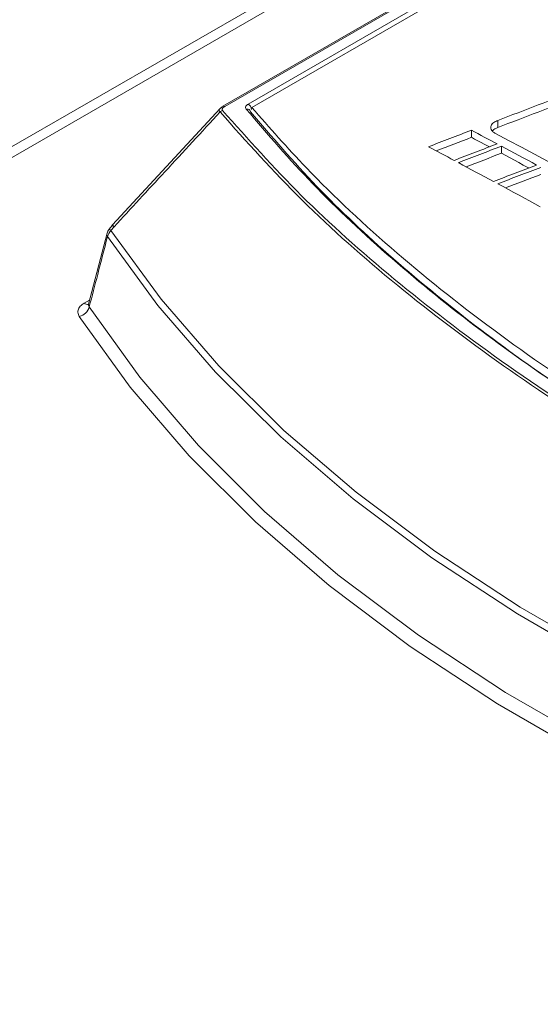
# Model space of a CAD drawing. Header units: millimetres. Extents: x 0 to 1260, y 0 to 891.
# Tile 71 of 93: x 957 to 981, y 735 to 781. Entities that reach past the tile are written whole.
import ezdxf

# ---------------------------------------------------------------- set-up
doc = ezdxf.new("R2010")
doc.units = ezdxf.units.MM
doc.header["$LTSCALE"] = 3

msp = doc.modelspace()

# ---------------------------------------------------------------- linework, layer by layer
at = {"color": 7, "linetype": 'Continuous', "lineweight": 15}
for p, q in [((1058.735, 830.207), (966.4, 776.904)), ((1058.827, 830.202), (966.492, 776.898)), ((967.562, 777.01), (1058.745, 829.649)), ((967.73, 776.847), (1058.771, 829.404)), ((1049.086, 827.894), (919.13, 752.872)), ((1047.741, 827.625), (918.983, 753.294)), ((966.271, 776.8), (961.313, 771.439)), ((979.077, 775.928), (979.077, 776.255)), ((977.855, 775.475), (977.855, 775.801)), ((979.236, 774.739), (979.236, 775.066)), ((961.287, 771.412), (961.148, 771.237)), ((961.239, 771.172), (961.378, 771.347)), ((961.056, 771.052), (960.199, 767.782))]:
    msp.add_line(p, q, dxfattribs=at)
at = {"color": 8, "linetype": 'Continuous', "lineweight": 15}
msp.add_line((960.001, 767.818), (960.245, 767.959), dxfattribs=at)
at = {"color": 7, "linetype": 'Continuous', "lineweight": 15, "flags": 128}
for points in [[(977.855, 775.801), (978.003, 775.723), (978.152, 775.644), (978.3, 775.565), (978.448, 775.486), (978.596, 775.407), (978.744, 775.328), (978.892, 775.249), (979.04, 775.17)], [(978.964, 775.653), (979.562, 775.334), (980.161, 775.014), (980.759, 774.693), (981.358, 774.371), (981.956, 774.048), (982.554, 773.724), (983.153, 773.399), (983.751, 773.074)], [(978.684, 775.034), (978.596, 775.081), (978.448, 775.16), (978.3, 775.238), (978.152, 775.317), (978.003, 775.396), (977.855, 775.475)], [(977.06, 774.41), (976.912, 774.489), (976.763, 774.568), (976.615, 774.646), (976.467, 774.725), (976.319, 774.804), (976.171, 774.883), (976.023, 774.961), (975.875, 775.04)], [(979.236, 775.066), (979.439, 774.957), (979.641, 774.849), (979.844, 774.741), (980.046, 774.632), (980.249, 774.523), (980.451, 774.414), (980.654, 774.305), (980.857, 774.196)], [(980.502, 774.06), (980.451, 774.087), (980.249, 774.196), (980.046, 774.305), (979.844, 774.414), (979.641, 774.522), (979.439, 774.631), (979.236, 774.739)], [(978.876, 773.437), (978.673, 773.546), (978.471, 773.655), (978.268, 773.764), (978.066, 773.872), (977.863, 773.981), (977.661, 774.089), (977.458, 774.197), (977.255, 774.305)], [(981.031, 772.272), (980.786, 772.405), (980.541, 772.538), (980.297, 772.671), (980.052, 772.803), (979.807, 772.936), (979.562, 773.068), (979.317, 773.2), (979.072, 773.332)], [(961.239, 771.172), (963.552, 768.004), (966.213, 764.929), (969.212, 761.958), (972.536, 759.106), (976.17, 756.383), (980.101, 753.801), (984.312, 751.37), (988.785, 749.1), (993.502, 747.002), (998.444, 745.083), (1003.589, 743.352), (1008.916, 741.816), (1014.404, 740.481)], [(1014.342, 740.147), (1008.845, 741.484), (1003.507, 743.024), (998.353, 744.758), (993.402, 746.68), (988.677, 748.782), (984.195, 751.056), (979.977, 753.491), (976.038, 756.078), (972.397, 758.806), (969.067, 761.664), (966.063, 764.64), (963.397, 767.721), (961.08, 770.895)], [(960.237, 767.653), (962.574, 764.41), (965.272, 761.261), (968.32, 758.22), (971.704, 755.301), (975.411, 752.515), (979.425, 749.874), (983.728, 747.39), (988.302, 745.073), (993.128, 742.934), (998.185, 740.98), (1003.452, 739.22), (1008.906, 737.663), (1014.525, 736.313)]]:
    msp.add_lwpolyline(points, dxfattribs=at)
at = {"color": 8, "linetype": 'Continuous', "lineweight": 15, "flags": 128}
msp.add_lwpolyline([(985.022, 745.984), (983.391, 746.846), (979.065, 749.343), (975.031, 751.997), (971.304, 754.798), (967.902, 757.733), (964.838, 760.789), (962.126, 763.955), (959.776, 767.215)], dxfattribs=at)
at = {"color": 7, "linetype": 'Continuous', "lineweight": 15}
for centre, radius, start, end in [((967.406, 776.748), 0.305, 2.4345, 59.3519), ((966.451, 776.471), 0.249, 105.9386, 136.6053), ((967.538, 776.644), 0.131, 0.3894, 36.742), ((961.539, 770.926), 0.5, 141.4646, 165.4312), ((961.599, 770.78), 0.532, 132.5573, 167.5744), ((961.679, 771.1), 0.5, 137.2656, 141.4626), ((959.657, 767.802), 0.599, 281.5317, 345.5822)]:
    msp.add_arc(centre, radius, start, end, dxfattribs=at)
at = {"color": 8, "linetype": 'Continuous', "lineweight": 15}
for centre, radius, start, end in [((966.441, 776.818), 0.0956, 57.5571, 114.838), ((967.528, 776.623), 0.152, 40.6552, 109.3025), ((960.79, 770.641), 0.696, 49.7635, 58.9995), ((960.852, 770.707), 0.828, 50.5176, 58.2679), ((961.496, 771.502), 0.195, 198.5949, 232.7852), ((961.263, 771.003), 0.213, 166.9666, 210.6099), ((960.156, 768.048), 0.277, 236.0815, 281.0721)]:
    msp.add_arc(centre, radius, start, end, dxfattribs=at)
at = {"color": 7, "linetype": 'Continuous', "lineweight": 15}
for centre, major_axis, ratio, start_param, end_param in [((1083.682, 279.689), (2643.492, 1027.935), 0.176613, 1.540316, 1.541715), ((1083.682, 279.689), (2641.881, 1027.308), 0.176613, 1.540339, 1.541739), ((1084.563, 280.198), (2663.667, 1039.384), 0.17511, 1.542551, 1.543293), ((1084.563, 280.198), (2662.045, 1038.751), 0.17511, 1.542575, 1.543184), ((1078.902, 276.93), (2662.783, 1038.882), 0.175176, 1.539982, 1.540725), ((1078.005, 276.412), (2663.667, 1039.384), 0.17511, 1.539575, 1.540318), ((1078.005, 276.412), (2662.045, 1038.751), 0.17511, 1.539598, 1.540207), ((1070.248, 271.934), (2661.899, 1038.38), 0.175241, 1.536053, 1.536795), ((1069.377, 271.431), (2663.667, 1039.384), 0.17511, 1.535661, 1.536403), ((1069.377, 271.431), (2662.045, 1038.751), 0.17511, 1.535681, 1.536291)]:
    msp.add_ellipse(centre, major_axis=major_axis, ratio=ratio, start_param=start_param, end_param=end_param, dxfattribs=at)
for points, knots in [([(973.943, 707.328), (977.353, 708.212), (984.181, 709.983), (994.298, 712.798), (1004.205, 715.846), (1013.76, 719.224), (1022.385, 722.795), (1029.91, 726.631), (1036.362, 730.634), (1042.253, 734.919), (1048.034, 739.8), (1053.747, 745.234), (1059.717, 751.099), (1065.841, 756.905), (1072.443, 762.517), (1079.595, 767.598), (1087.351, 772.05), (1095.376, 775.998), (1103.82, 779.65), (1112.712, 783.129), (1121.962, 786.491), (1128.326, 788.69), (1131.508, 789.79)], [0, 0, 0, 0, 0.051658, 0.103451, 0.155176, 0.206737, 0.2582, 0.301639, 0.345242, 0.388927, 0.432477, 0.486699, 0.541062, 0.59534, 0.64939, 0.703348, 0.751777, 0.800326, 0.848961, 0.897507, 0.948751, 1, 1, 1, 1]), ([(1131.609, 789.559), (1128.426, 788.477), (1122.059, 786.314), (1114.856, 783.731), (1107.233, 780.851), (1099.277, 777.642), (1090.877, 773.726), (1084.558, 770.344), (1079.28, 767.211), (1073.746, 763.363), (1068.101, 758.777), (1061.979, 753.206), (1055.359, 746.678), (1048.493, 740.08), (1041.825, 734.403), (1035.257, 729.634), (1027.705, 725.274), (1018.793, 721.105), (1008.673, 717.22), (997.441, 713.572), (985.856, 710.226), (977.968, 708.134), (974.023, 707.088)], [0, 0, 0, 0, 0.051216, 0.102447, 0.117423, 0.177348, 0.236657, 0.266552, 0.296442, 0.341252, 0.386149, 0.431032, 0.499132, 0.567219, 0.615226, 0.663196, 0.712798, 0.762427, 0.821385, 0.88038, 0.940184, 1, 1, 1, 1]), ([(974.284, 705.612), (977.729, 706.386), (984.621, 707.937), (994.711, 710.382), (1004.499, 713.017), (1013.534, 715.806), (1021.881, 718.842), (1029.545, 722.145), (1036.685, 725.946), (1042.556, 729.859), (1047.393, 733.631), (1052.792, 738.294), (1059.058, 744.311), (1066.407, 751.596), (1072.914, 757.532), (1078.672, 762.055), (1083.32, 765.308), (1088.328, 768.407), (1094.712, 771.978), (1102.611, 775.915), (1112.105, 780.146), (1121.904, 784.187), (1128.578, 786.791), (1131.917, 788.094)], [0, 0, 0, 0, 0.05109, 0.1022, 0.151087, 0.200104, 0.243454, 0.28707, 0.331827, 0.377103, 0.410479, 0.443864, 0.510992, 0.578065, 0.64519, 0.678554, 0.712014, 0.745785, 0.77965, 0.83443, 0.889394, 0.944676, 1, 1, 1, 1]), ([(967.562, 777.01), (967.545, 777), (967.499, 776.97), (967.452, 776.911), (967.436, 776.835), (967.464, 776.789), (967.478, 776.766)], [0, 0, 0, 0, 0.152572, 0.434834, 0.717408, 1, 1, 1, 1]), ([(966.269, 776.642), (965.421, 775.723), (963.79, 773.958), (962.16, 772.193), (961.378, 771.347)], [0, 0, 0, 0, 0.520444, 1, 1, 1, 1]), ([(966.269, 776.642), (966.258, 776.657), (966.233, 776.691), (966.231, 776.745), (966.241, 776.785), (966.267, 776.8), (966.269, 776.802)], [0, 0, 0, 0, 0.251765, 0.583988, 0.963389, 1, 1, 1, 1]), ([(1017.144, 747.273), (1015.157, 747.898), (1010.688, 749.305), (1004.037, 751.795), (997.194, 754.726), (990.696, 757.936), (984.689, 761.35), (979.23, 764.923), (974.334, 768.646), (969.915, 772.549), (967.488, 775.274), (966.269, 776.642)], [0, 0, 0, 0, 0.089518, 0.201425, 0.314111, 0.429233, 0.545192, 0.656896, 0.769364, 0.884258, 1, 1, 1, 1]), ([(966.402, 776.902), (966.376, 776.888), (966.325, 776.862), (966.29, 776.818), (966.273, 776.796)], [0, 0, 0, 0, 0.518395, 1, 1, 1, 1]), ([(966.492, 776.898), (966.459, 776.876), (966.405, 776.841), (966.367, 776.784), (966.362, 776.742), (966.376, 776.72), (966.382, 776.71)], [0, 0, 0, 0, 0.40181, 0.649257, 0.852124, 1, 1, 1, 1]), ([(966.382, 776.71), (967.555, 775.392), (969.908, 772.747), (974.241, 768.889), (979.164, 765.119), (984.647, 761.522), (990.596, 758.133), (996.988, 754.954), (1003.886, 751.98), (1010.659, 749.435), (1015.213, 748.001), (1017.196, 747.376)], [0, 0, 0, 0, 0.111688, 0.224157, 0.339066, 0.454808, 0.566729, 0.679415, 0.794527, 0.910482, 1, 1, 1, 1]), ([(1017.236, 748.041), (1014.588, 748.865), (1009.272, 750.519), (1001.658, 753.465), (994.354, 756.755), (988.038, 760.117), (982.695, 763.406), (978.203, 766.558), (974.119, 769.868), (970.477, 773.274), (968.468, 775.613), (967.478, 776.766)], [0, 0, 0, 0, 0.121601, 0.244244, 0.371536, 0.500042, 0.598872, 0.698265, 0.799415, 0.901167, 1, 1, 1, 1]), ([(967.669, 776.644), (968.656, 775.495), (970.631, 773.195), (974.199, 769.848), (978.222, 766.577), (982.684, 763.404), (986.021, 761.402), (987.681, 760.407)], [0, 0, 0, 0, 0.198305, 0.396598, 0.596018, 0.798964, 1, 1, 1, 1]), ([(1017.369, 748.191), (1014.933, 748.967), (1010.043, 750.525), (1003.043, 753.232), (996.321, 756.206), (990.055, 759.413), (984.304, 762.8), (979.068, 766.357), (974.333, 770.117), (970.556, 773.636), (968.548, 775.918), (967.73, 776.847)], [0, 0, 0, 0, 0.112907, 0.226593, 0.342745, 0.459753, 0.572661, 0.686357, 0.80253, 0.919556, 1, 1, 1, 1]), ([(979.077, 776.255), (979.008, 776.223), (978.87, 776.161), (978.754, 776.03), (978.731, 775.899), (978.788, 775.78), (978.879, 775.701), (978.947, 775.663), (978.964, 775.653)], [0, 0, 0, 0, 0.207215, 0.415693, 0.595116, 0.76414, 0.94154, 1, 1, 1, 1]), ([(978.822, 775.763), (978.835, 775.779), (978.878, 775.834), (978.977, 775.887), (979.058, 775.92), (979.077, 775.928)], [0, 0, 0, 0, 0.244119, 0.814429, 1, 1, 1, 1]), ([(961.08, 770.895), (960.929, 770.314), (960.648, 769.234), (960.367, 768.153), (960.237, 767.653)], [0, 0, 0, 0, 0.537004, 1, 1, 1, 1]), ([(960.001, 767.818), (959.971, 767.799), (959.866, 767.734), (959.744, 767.595), (959.689, 767.401), (959.747, 767.277), (959.776, 767.215)], [0, 0, 0, 0, 0.119247, 0.411572, 0.705837, 1, 1, 1, 1]), ([(960.206, 767.79), (960.196, 767.766), (960.185, 767.742), (960.193, 767.75), (960.193, 767.75)], [0, 0, 0, 0, 0.9696486, 1, 1, 1, 1])]:
    msp.add_open_spline(points, degree=3, knots=knots, dxfattribs=at)
at = {"color": 8, "linetype": 'Continuous', "lineweight": 15}
for points, knots in [([(1130.086, 787.112), (1127.126, 785.974), (1120.558, 783.448), (1110.572, 779.34), (1100.274, 774.692), (1090.672, 769.733), (1081.94, 764.405), (1073.936, 758.343), (1066.485, 751.557), (1059.96, 745.086), (1054.142, 739.46), (1048.896, 734.733), (1043.242, 730.225), (1036.99, 726.052), (1029.998, 722.258), (1022.25, 718.874), (1013.718, 715.747), (1004.573, 712.9), (994.79, 710.235), (984.694, 707.746), (977.803, 706.162), (974.357, 705.37)], [0, 0, 0, 0, 0.049557, 0.109958, 0.170797, 0.231611, 0.289309, 0.347539, 0.41529, 0.483087, 0.52826, 0.573432, 0.618544, 0.662472, 0.706385, 0.751997, 0.79763, 0.847064, 0.896661, 0.948314, 1, 1, 1, 1]), ([(960.237, 767.653), (960.219, 767.68), (960.192, 767.718), (960.208, 767.764), (960.213, 767.778)], [0, 0, 0, 0, 0.69263, 1, 1, 1, 1])]:
    msp.add_open_spline(points, degree=3, knots=knots, dxfattribs=at)

doc.saveas('drawing.dxf')
